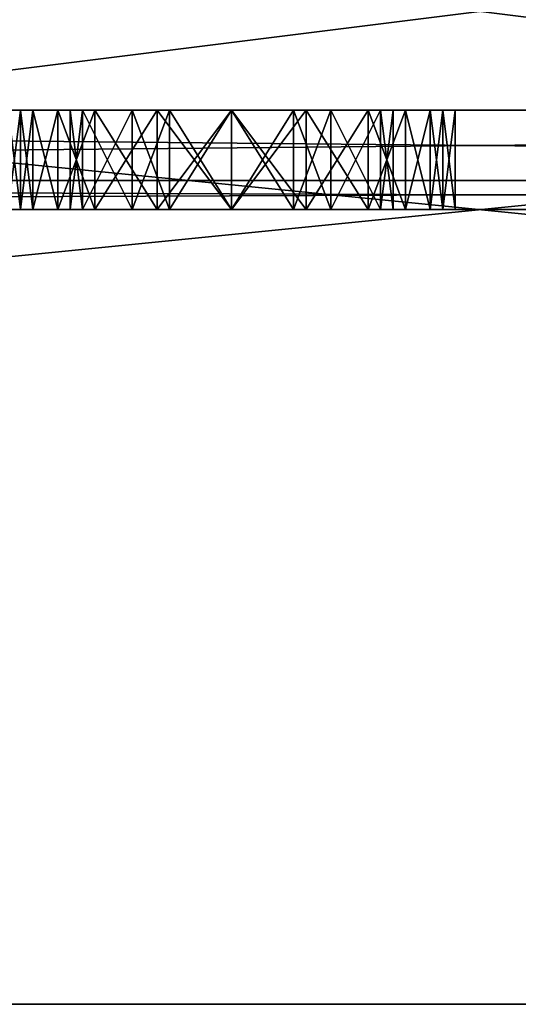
# Model space of a CAD drawing. Header units: millimetres. Extents: x -50 to 50, y -22 to 96.
# Tile 34 of 256: x -2.32 to 0.19, y -22 to -17.04. Entities that reach past the tile are written whole.
import ezdxf

# ---------------------------------------------------------------- set-up
doc = ezdxf.new("R2010")
doc.units = ezdxf.units.MM
doc.header["$LTSCALE"] = 65.185185
for name, color, linetype in [('1229', 7, 'CONTINUOUS'), ('1231', 7, 'CONTINUOUS'), ('1233', 7, 'CONTINUOUS'), ('1239', 7, 'CONTINUOUS'), ('1240', 7, 'CONTINUOUS'), ('1242', 7, 'CONTINUOUS'), ('1345', 7, 'CONTINUOUS'), ('1347', 7, 'CONTINUOUS'), ('1382', 7, 'CONTINUOUS'), ('1383', 7, 'CONTINUOUS'), ('1384', 7, 'CONTINUOUS'), ('1385', 7, 'CONTINUOUS'), ('1386', 7, 'CONTINUOUS'), ('1387', 7, 'CONTINUOUS'), ('1388', 7, 'CONTINUOUS'), ('1389', 7, 'CONTINUOUS'), ('1390', 7, 'CONTINUOUS'), ('1391', 7, 'CONTINUOUS'), ('1392', 7, 'CONTINUOUS'), ('1393', 7, 'CONTINUOUS'), ('1394', 7, 'CONTINUOUS'), ('1395', 7, 'CONTINUOUS'), ('1396', 7, 'CONTINUOUS'), ('1397', 7, 'CONTINUOUS'), ('1398', 7, 'CONTINUOUS'), ('1399', 7, 'CONTINUOUS'), ('1400', 7, 'CONTINUOUS'), ('1401', 7, 'CONTINUOUS'), ('1402', 7, 'CONTINUOUS'), ('1403', 7, 'CONTINUOUS'), ('1404', 7, 'CONTINUOUS'), ('1405', 7, 'CONTINUOUS'), ('1406', 7, 'CONTINUOUS'), ('1407', 7, 'CONTINUOUS'), ('1408', 7, 'CONTINUOUS'), ('1409', 7, 'CONTINUOUS'), ('1410', 7, 'CONTINUOUS'), ('1411', 7, 'CONTINUOUS'), ('1412', 7, 'CONTINUOUS'), ('1413', 7, 'CONTINUOUS'), ('1414', 7, 'CONTINUOUS'), ('1415', 7, 'CONTINUOUS'), ('1416', 7, 'CONTINUOUS'), ('1417', 7, 'CONTINUOUS'), ('1418', 7, 'CONTINUOUS'), ('1419', 7, 'CONTINUOUS'), ('1420', 7, 'CONTINUOUS'), ('1421', 7, 'CONTINUOUS'), ('1422', 7, 'CONTINUOUS'), ('1423', 7, 'CONTINUOUS'), ('1424', 7, 'CONTINUOUS'), ('3389', 7, 'CONTINUOUS'), ('3399', 7, 'CONTINUOUS')]:
    doc.layers.add(name, color=color, linetype=linetype)

msp = doc.modelspace()

# ---------------------------------------------------------------- linework, layer by layer
at = {"layer": '1229', "color": 7, "linetype": 'CONTINUOUS', "true_color": 0xe0f2ff}
for points in [[(-39.9586, -22, -50), (39.9586, -22, -50), (-38.6355, -22, -47.3011), (-39.9586, -22, -50)], [(39.9586, -22, 50), (-39.9586, -22, 50), (38.6355, -22, 47.3011), (39.9586, -22, 50)], [(38.6355, -22, 47.3011), (-39.9586, -22, 50), (35.5722, -22, 44.0046), (38.6355, -22, 47.3011)], [(35.5722, -22, 44.0046), (-39.9586, -22, 50), (22, -22, 45), (35.5722, -22, 44.0046)], [(22, -22, 45), (-39.9586, -22, 50), (19.4019, -22, 43.5), (22, -22, 45)], [(19.4019, -22, 43.5), (-39.9586, -22, 50), (19.4019, -22, 40.5), (19.4019, -22, 43.5)], [(19.4019, -22, 40.5), (-39.9586, -22, 50), (-22, -22, 45), (19.4019, -22, 40.5)], [(-38.6355, -22, -47.3011), (39.9586, -22, -50), (-35.5722, -22, -44.0046), (-38.6355, -22, -47.3011)], [(-35.5722, -22, -44.0046), (39.9586, -22, -50), (-22, -22, -45), (-35.5722, -22, -44.0046)], [(-22, -22, -45), (39.9586, -22, -50), (-19.4019, -22, -43.5), (-22, -22, -45)], [(19.4019, -22, 40.5), (-22, -22, 45), (-19.4019, -22, 43.5), (19.4019, -22, 40.5)], [(39.9586, -22, -50), (22, -22, -45), (-19.4019, -22, -40.5), (39.9586, -22, -50)], [(-19.4019, -22, -43.5), (39.9586, -22, -50), (-19.4019, -22, -40.5), (-19.4019, -22, -43.5)], [(22, -22, -45), (19.4019, -22, -43.5), (-19.4019, -22, -40.5), (22, -22, -45)], [(19.4019, -22, -43.5), (19.4019, -22, -40.5), (-19.4019, -22, 43.5), (19.4019, -22, -43.5)], [(19.4019, -22, -40.5), (19.4019, -22, 40.5), (-19.4019, -22, 43.5), (19.4019, -22, -40.5)], [(-19.4019, -22, -40.5), (19.4019, -22, -43.5), (-19.4019, -22, 40.5), (-19.4019, -22, -40.5)], [(-19.4019, -22, 40.5), (19.4019, -22, -43.5), (-19.4019, -22, 43.5), (-19.4019, -22, 40.5)]]:
    msp.add_3dface(points, dxfattribs=at)
at = {"layer": '1231', "color": 7, "linetype": 'CONTINUOUS', "true_color": 0xe0f2ff}
for points in [[(0, -15.5, -50), (-39.9586, -22, -50), (-10.6231, -11.2872, -50), (0, -15.5, -50)], [(39.9586, -22, -50), (-39.9586, -22, -50), (39.9586, -14, -50), (39.9586, -22, -50)], [(39.9586, -14, -50), (-39.9586, -22, -50), (24, -14, -50), (39.9586, -14, -50)], [(24, -14, -50), (-39.9586, -22, -50), (0, -15.5, -50), (24, -14, -50)]]:
    msp.add_3dface(points, dxfattribs=at)
at = {"layer": '1233', "color": 7, "linetype": 'CONTINUOUS', "true_color": 0xe0f2ff}
for points in [[(0, -15.5, 50), (39.9586, -22, 50), (10.6231, -11.2872, 50), (0, -15.5, 50)], [(-39.9586, -22, 50), (39.9586, -22, 50), (-39.9586, -14, 50), (-39.9586, -22, 50)], [(39.9586, -22, 50), (-24, -14, 50), (-39.9586, -14, 50), (39.9586, -22, 50)], [(-24, -14, 50), (39.9586, -22, 50), (0, -15.5, 50), (-24, -14, 50)]]:
    msp.add_3dface(points, dxfattribs=at)
at = {"layer": '1239', "color": 7, "linetype": 'CONTINUOUS', "true_color": 0xe0f2ff}
for points in [[(-22, -18, 38.5), (24.5, -18, -38.5), (-24.5, -18, 38.5), (-22, -18, 38.5)], [(-24.5, -18, 38.5), (24.5, -18, -38.5), (5.375, -18, -32), (-24.5, -18, 38.5)], [(-3.5, -18, -32), (-24.5, -18, 38.5), (-1.25, -18, -32), (-3.5, -18, -32)], [(-1.25, -18, -32), (-24.5, -18, 38.5), (1.3125, -18, -32), (-1.25, -18, -32)], [(1.3125, -18, -32), (-24.5, -18, 38.5), (1.6875, -18, -32), (1.3125, -18, -32)], [(1.6875, -18, -32), (-24.5, -18, 38.5), (3.125, -18, -32), (1.6875, -18, -32)], [(3.125, -18, -32), (-24.5, -18, 38.5), (5.375, -18, -32), (3.125, -18, -32)], [(22, -18, 38.5), (24.5, -18, -38.5), (-22, -18, 38.5), (22, -18, 38.5)], [(-19.5251, -18, 39.5251), (22, -18, 38.5), (-22, -18, 38.5), (-19.5251, -18, 39.5251)], [(-19.5251, -18, -39.5251), (-22, -18, -38.5), (19.5251, -18, -39.5251), (-19.5251, -18, -39.5251)], [(19.5251, -18, -39.5251), (-22, -18, -38.5), (22, -18, -38.5), (19.5251, -18, -39.5251)], [(22, -18, -38.5), (-22, -18, -38.5), (-3.875, -18, -35), (22, -18, -38.5)], [(19.5251, -18, 39.5251), (22, -18, 38.5), (-19.5251, -18, 39.5251), (19.5251, -18, 39.5251)], [(-18.5, -18, 42), (19.5251, -18, 39.5251), (-19.5251, -18, 39.5251), (-18.5, -18, 42)], [(-18.5, -18, -42), (-19.5251, -18, -39.5251), (18.5, -18, -42), (-18.5, -18, -42)], [(18.5, -18, -42), (-19.5251, -18, -39.5251), (19.5251, -18, -39.5251), (18.5, -18, -42)], [(18.5, -18, 42), (19.5251, -18, 39.5251), (-18.5, -18, 42), (18.5, -18, 42)], [(18.5, -18, 44.5), (18.5, -18, 42), (-18.5, -18, 44.5), (18.5, -18, 44.5)], [(-18.5, -18, 44.5), (18.5, -18, 42), (-18.5, -18, 42), (-18.5, -18, 44.5)], [(-18.5, -18, -44.5), (-18.5, -18, -42), (18.5, -18, -44.5), (-18.5, -18, -44.5)], [(18.5, -18, -44.5), (-18.5, -18, -42), (18.5, -18, -42), (18.5, -18, -44.5)], [(24.5, -18, -38.5), (22, -18, -38.5), (-3.875, -18, -35), (24.5, -18, -38.5)], [(-3.5, -18, -35), (24.5, -18, -38.5), (-3.875, -18, -35), (-3.5, -18, -35)], [(24.5, -18, -38.5), (-3.5, -18, -35), (-1.25, -18, -35), (24.5, -18, -38.5)], [(-2.875, -18, -32.8936), (-3.5, -18, -32), (-2.3125, -18, -32.8936), (-2.875, -18, -32.8936)], [(-2.3125, -18, -32.8936), (-3.5, -18, -32), (-2.25, -18, -32.7021), (-2.3125, -18, -32.8936)], [(-2.25, -18, -32.7021), (-3.5, -18, -32), (-2.125, -18, -32.4468), (-2.25, -18, -32.7021)], [(-2.125, -18, -32.4468), (-3.5, -18, -32), (-1.9375, -18, -32.2553), (-2.125, -18, -32.4468)], [(-1.9375, -18, -32.2553), (-3.5, -18, -32), (-1.625, -18, -32.0638), (-1.9375, -18, -32.2553)], [(-1.625, -18, -32.0638), (-3.5, -18, -32), (-1.25, -18, -32), (-1.625, -18, -32.0638)], [(-3.5, -18, -35), (-3.5, -18, -33.2766), (-1.9375, -18, -34.7447), (-3.5, -18, -35)], [(-3.5, -18, -33.2766), (-2.375, -18, -33.7872), (-2.3125, -18, -34.1064), (-3.5, -18, -33.2766)], [(-1.9375, -18, -34.7447), (-3.5, -18, -33.2766), (-2.125, -18, -34.5532), (-1.9375, -18, -34.7447)], [(-2.125, -18, -34.5532), (-3.5, -18, -33.2766), (-2.25, -18, -34.2979), (-2.125, -18, -34.5532)], [(-2.25, -18, -34.2979), (-3.5, -18, -33.2766), (-2.3125, -18, -34.1064), (-2.25, -18, -34.2979)], [(-1.25, -18, -35), (-3.5, -18, -35), (-1.625, -18, -34.9362), (-1.25, -18, -35)], [(-1.625, -18, -34.9362), (-3.5, -18, -35), (-1.9375, -18, -34.7447), (-1.625, -18, -34.9362)], [(-2.375, -18, -33.2128), (-2.875, -18, -32.8936), (-2.3125, -18, -32.8936), (-2.375, -18, -33.2128)], [(24.5, -18, -38.5), (-1.25, -18, -35), (1.375, -18, -35), (24.5, -18, -38.5)], [(-0.875, -18, -32.0638), (-1.25, -18, -32), (1, -18, -32.0638), (-0.875, -18, -32.0638)], [(1, -18, -32.0638), (-1.25, -18, -32), (1.3125, -18, -32), (1, -18, -32.0638)], [(-1.25, -18, -35), (-0.875, -18, -34.9362), (1.375, -18, -35), (-1.25, -18, -35)], [(-0.5625, -18, -32.2553), (-0.875, -18, -32.0638), (0.6875, -18, -32.2553), (-0.5625, -18, -32.2553)], [(0.6875, -18, -32.2553), (-0.875, -18, -32.0638), (1, -18, -32.0638), (0.6875, -18, -32.2553)], [(-0.875, -18, -34.9362), (-0.5625, -18, -34.7447), (1.0625, -18, -34.9362), (-0.875, -18, -34.9362)], [(1.375, -18, -35), (-0.875, -18, -34.9362), (1.0625, -18, -34.9362), (1.375, -18, -35)], [(-0.375, -18, -32.4468), (-0.5625, -18, -32.2553), (0.5, -18, -32.4468), (-0.375, -18, -32.4468)], [(0.5, -18, -32.4468), (-0.5625, -18, -32.2553), (0.6875, -18, -32.2553), (0.5, -18, -32.4468)], [(-0.5625, -18, -34.7447), (-0.375, -18, -34.5532), (0.75, -18, -34.7447), (-0.5625, -18, -34.7447)], [(1.0625, -18, -34.9362), (-0.5625, -18, -34.7447), (0.75, -18, -34.7447), (1.0625, -18, -34.9362)], [(-0.25, -18, -32.7021), (-0.375, -18, -32.4468), (0.375, -18, -32.766), (-0.25, -18, -32.7021)], [(0.375, -18, -32.766), (-0.375, -18, -32.4468), (0.5, -18, -32.4468), (0.375, -18, -32.766)], [(-0.375, -18, -34.5532), (-0.25, -18, -34.2979), (0.5625, -18, -34.5532), (-0.375, -18, -34.5532)], [(0.75, -18, -34.7447), (-0.375, -18, -34.5532), (0.5625, -18, -34.5532), (0.75, -18, -34.7447)], [(-0.1875, -18, -32.8936), (-0.25, -18, -32.7021), (0.375, -18, -32.766), (-0.1875, -18, -32.8936)], [(-0.25, -18, -34.2979), (-0.1875, -18, -34.1064), (0.4375, -18, -34.234), (-0.25, -18, -34.2979)], [(0.5625, -18, -34.5532), (-0.25, -18, -34.2979), (0.4375, -18, -34.234), (0.5625, -18, -34.5532)], [(-0.125, -18, -33.2128), (-0.1875, -18, -32.8936), (0.375, -18, -32.9574), (-0.125, -18, -33.2128)], [(0.375, -18, -32.9574), (-0.1875, -18, -32.8936), (0.375, -18, -32.766), (0.375, -18, -32.9574)], [(-0.1875, -18, -34.1064), (-0.125, -18, -33.7872), (0.4375, -18, -34.0426), (-0.1875, -18, -34.1064)], [(0.4375, -18, -34.234), (-0.1875, -18, -34.1064), (0.4375, -18, -34.0426), (0.4375, -18, -34.234)], [(-0.125, -18, -33.7872), (-0.125, -18, -33.2128), (0.5625, -18, -33.7872), (-0.125, -18, -33.7872)], [(0.875, -18, -33.5319), (-0.125, -18, -33.2128), (0.75, -18, -33.4681), (0.875, -18, -33.5319)], [(-0.125, -18, -33.2128), (0.875, -18, -33.5319), (0.75, -18, -33.5957), (-0.125, -18, -33.2128)], [(0.75, -18, -33.4681), (-0.125, -18, -33.2128), (0.5, -18, -33.2766), (0.75, -18, -33.4681)], [(0.5, -18, -33.2766), (-0.125, -18, -33.2128), (0.375, -18, -32.9574), (0.5, -18, -33.2766)], [(0.5625, -18, -33.7872), (-0.125, -18, -33.2128), (0.75, -18, -33.5957), (0.5625, -18, -33.7872)], [(0.4375, -18, -34.0426), (-0.125, -18, -33.7872), (0.5625, -18, -33.7872), (0.4375, -18, -34.0426)]]:
    msp.add_3dface(points, dxfattribs=at)
at = {"layer": '1240', "color": 7, "linetype": 'CONTINUOUS', "true_color": 0xe0f2ff}
for points in [[(-10.6231, -11.2872, -45), (-18.5, -17.5, -45), (0, -15.5, -45), (-10.6231, -11.2872, -45)], [(0, -15.5, -45), (18.5, -17.5, -45), (10.6231, -11.2872, -45), (0, -15.5, -45)], [(-18.5, -17.5, -45), (18.5, -17.5, -45), (0, -15.5, -45), (-18.5, -17.5, -45)]]:
    msp.add_3dface(points, dxfattribs=at)
at = {"layer": '1242', "color": 7, "linetype": 'CONTINUOUS', "true_color": 0xe0f2ff}
for points in [[(0, -15.5, 45), (-18.5, -17.5, 45), (-10.6231, -11.2872, 45), (0, -15.5, 45)], [(10.6231, -11.2872, 45), (18.5, -17.5, 45), (0, -15.5, 45), (10.6231, -11.2872, 45)], [(18.5, -17.5, 45), (-18.5, -17.5, 45), (0, -15.5, 45), (18.5, -17.5, 45)]]:
    msp.add_3dface(points, dxfattribs=at)
at = {"layer": '1345', "color": 7, "linetype": 'CONTINUOUS', "true_color": 0xe0f2ff}
for points in [[(18.5, -17.5, -45), (-18.5, -17.5, -45), (-18.5, -17.8549, -44.8522), (18.5, -17.5, -45)], [(18.5, -17.5, -45), (-18.5, -17.8549, -44.8522), (18.5, -17.8522, -44.8549), (18.5, -17.5, -45)], [(-18.5, -18, -44.5), (18.5, -18, -44.5), (18.5, -17.8522, -44.8549), (-18.5, -18, -44.5)], [(-18.5, -17.8549, -44.8522), (-18.5, -18, -44.5), (18.5, -17.8522, -44.8549), (-18.5, -17.8549, -44.8522)]]:
    msp.add_3dface(points, dxfattribs=at)
at = {"layer": '1347', "color": 7, "linetype": 'CONTINUOUS', "true_color": 0xe0f2ff}
for points in [[(-18.5, -17.5, 45), (18.5, -17.5, 45), (18.5, -17.8549, 44.8522), (-18.5, -17.5, 45)], [(-18.5, -17.8522, 44.8549), (-18.5, -17.5, 45), (18.5, -17.8549, 44.8522), (-18.5, -17.8522, 44.8549)], [(18.5, -18, 44.5), (-18.5, -18, 44.5), (-18.5, -17.8522, 44.8549), (18.5, -18, 44.5)], [(18.5, -18, 44.5), (-18.5, -17.8522, 44.8549), (18.5, -17.8549, 44.8522), (18.5, -18, 44.5)]]:
    msp.add_3dface(points, dxfattribs=at)
at = {"layer": '1382', "color": 7, "linetype": 'CONTINUOUS', "true_color": 0xe0f2ff}
for points in [[(-2.375, -18, -33.2128), (-2.3125, -18, -32.8936), (-2.3125, -17.5, -32.8936), (-2.375, -18, -33.2128)], [(-2.375, -17.5, -33.2128), (-2.375, -18, -33.2128), (-2.3125, -17.5, -32.8936), (-2.375, -17.5, -33.2128)]]:
    msp.add_3dface(points, dxfattribs=at)
at = {"layer": '1383', "color": 7, "linetype": 'CONTINUOUS', "true_color": 0xe0f2ff}
for points in [[(-2.3125, -18, -32.8936), (-2.25, -18, -32.7021), (-2.25, -17.5, -32.7021), (-2.3125, -18, -32.8936)], [(-2.3125, -17.5, -32.8936), (-2.3125, -18, -32.8936), (-2.25, -17.5, -32.7021), (-2.3125, -17.5, -32.8936)]]:
    msp.add_3dface(points, dxfattribs=at)
at = {"layer": '1384', "color": 7, "linetype": 'CONTINUOUS', "true_color": 0xe0f2ff}
for points in [[(-2.25, -18, -32.7021), (-2.125, -18, -32.4468), (-2.125, -17.5, -32.4468), (-2.25, -18, -32.7021)], [(-2.25, -17.5, -32.7021), (-2.25, -18, -32.7021), (-2.125, -17.5, -32.4468), (-2.25, -17.5, -32.7021)]]:
    msp.add_3dface(points, dxfattribs=at)
at = {"layer": '1385', "color": 7, "linetype": 'CONTINUOUS', "true_color": 0xe0f2ff}
for points in [[(-2.125, -18, -32.4468), (-1.9375, -18, -32.2553), (-1.9375, -17.5, -32.2553), (-2.125, -18, -32.4468)], [(-2.125, -17.5, -32.4468), (-2.125, -18, -32.4468), (-1.9375, -17.5, -32.2553), (-2.125, -17.5, -32.4468)]]:
    msp.add_3dface(points, dxfattribs=at)
at = {"layer": '1386', "color": 7, "linetype": 'CONTINUOUS', "true_color": 0xe0f2ff}
for points in [[(-1.9375, -18, -32.2553), (-1.625, -18, -32.0638), (-1.625, -17.5, -32.0638), (-1.9375, -18, -32.2553)], [(-1.9375, -17.5, -32.2553), (-1.9375, -18, -32.2553), (-1.625, -17.5, -32.0638), (-1.9375, -17.5, -32.2553)]]:
    msp.add_3dface(points, dxfattribs=at)
at = {"layer": '1387', "color": 7, "linetype": 'CONTINUOUS', "true_color": 0xe0f2ff}
for points in [[(-1.625, -18, -32.0638), (-1.25, -18, -32), (-1.25, -17.5, -32), (-1.625, -18, -32.0638)], [(-1.625, -17.5, -32.0638), (-1.625, -18, -32.0638), (-1.25, -17.5, -32), (-1.625, -17.5, -32.0638)]]:
    msp.add_3dface(points, dxfattribs=at)
at = {"layer": '1388', "color": 7, "linetype": 'CONTINUOUS', "true_color": 0xe0f2ff}
for points in [[(-1.25, -18, -32), (-0.875, -18, -32.0638), (-0.875, -17.5, -32.0638), (-1.25, -18, -32)], [(-1.25, -17.5, -32), (-1.25, -18, -32), (-0.875, -17.5, -32.0638), (-1.25, -17.5, -32)]]:
    msp.add_3dface(points, dxfattribs=at)
at = {"layer": '1389', "color": 7, "linetype": 'CONTINUOUS', "true_color": 0xe0f2ff}
for points in [[(-0.875, -18, -32.0638), (-0.5625, -18, -32.2553), (-0.5625, -17.5, -32.2553), (-0.875, -18, -32.0638)], [(-0.875, -17.5, -32.0638), (-0.875, -18, -32.0638), (-0.5625, -17.5, -32.2553), (-0.875, -17.5, -32.0638)]]:
    msp.add_3dface(points, dxfattribs=at)
at = {"layer": '1390', "color": 7, "linetype": 'CONTINUOUS', "true_color": 0xe0f2ff}
for points in [[(-0.5625, -18, -32.2553), (-0.375, -18, -32.4468), (-0.375, -17.5, -32.4468), (-0.5625, -18, -32.2553)], [(-0.5625, -17.5, -32.2553), (-0.5625, -18, -32.2553), (-0.375, -17.5, -32.4468), (-0.5625, -17.5, -32.2553)]]:
    msp.add_3dface(points, dxfattribs=at)
at = {"layer": '1391', "color": 7, "linetype": 'CONTINUOUS', "true_color": 0xe0f2ff}
for points in [[(-0.375, -18, -32.4468), (-0.25, -18, -32.7021), (-0.25, -17.5, -32.7021), (-0.375, -18, -32.4468)], [(-0.375, -17.5, -32.4468), (-0.375, -18, -32.4468), (-0.25, -17.5, -32.7021), (-0.375, -17.5, -32.4468)]]:
    msp.add_3dface(points, dxfattribs=at)
at = {"layer": '1392', "color": 7, "linetype": 'CONTINUOUS', "true_color": 0xe0f2ff}
for points in [[(-0.25, -18, -32.7021), (-0.1875, -18, -32.8936), (-0.1875, -17.5, -32.8936), (-0.25, -18, -32.7021)], [(-0.25, -17.5, -32.7021), (-0.25, -18, -32.7021), (-0.1875, -17.5, -32.8936), (-0.25, -17.5, -32.7021)]]:
    msp.add_3dface(points, dxfattribs=at)
at = {"layer": '1393', "color": 7, "linetype": 'CONTINUOUS', "true_color": 0xe0f2ff}
for points in [[(-0.1875, -18, -32.8936), (-0.125, -18, -33.2128), (-0.125, -17.5, -33.2128), (-0.1875, -18, -32.8936)], [(-0.1875, -17.5, -32.8936), (-0.1875, -18, -32.8936), (-0.125, -17.5, -33.2128), (-0.1875, -17.5, -32.8936)]]:
    msp.add_3dface(points, dxfattribs=at)
at = {"layer": '1394', "color": 7, "linetype": 'CONTINUOUS', "true_color": 0xe0f2ff}
for points in [[(-0.125, -18, -33.2128), (-0.125, -18, -33.7872), (-0.125, -17.5, -33.2128), (-0.125, -18, -33.2128)], [(-0.125, -17.5, -33.2128), (-0.125, -18, -33.7872), (-0.125, -17.5, -33.7872), (-0.125, -17.5, -33.2128)]]:
    msp.add_3dface(points, dxfattribs=at)
at = {"layer": '1395', "color": 7, "linetype": 'CONTINUOUS', "true_color": 0xe0f2ff}
for points in [[(-0.125, -18, -33.7872), (-0.1875, -18, -34.1064), (-0.1875, -17.5, -34.1064), (-0.125, -18, -33.7872)], [(-0.125, -17.5, -33.7872), (-0.125, -18, -33.7872), (-0.1875, -17.5, -34.1064), (-0.125, -17.5, -33.7872)]]:
    msp.add_3dface(points, dxfattribs=at)
at = {"layer": '1396', "color": 7, "linetype": 'CONTINUOUS', "true_color": 0xe0f2ff}
for points in [[(-0.1875, -18, -34.1064), (-0.25, -18, -34.2979), (-0.25, -17.5, -34.2979), (-0.1875, -18, -34.1064)], [(-0.1875, -17.5, -34.1064), (-0.1875, -18, -34.1064), (-0.25, -17.5, -34.2979), (-0.1875, -17.5, -34.1064)]]:
    msp.add_3dface(points, dxfattribs=at)
at = {"layer": '1397', "color": 7, "linetype": 'CONTINUOUS', "true_color": 0xe0f2ff}
for points in [[(-0.25, -18, -34.2979), (-0.375, -18, -34.5532), (-0.375, -17.5, -34.5532), (-0.25, -18, -34.2979)], [(-0.25, -17.5, -34.2979), (-0.25, -18, -34.2979), (-0.375, -17.5, -34.5532), (-0.25, -17.5, -34.2979)]]:
    msp.add_3dface(points, dxfattribs=at)
at = {"layer": '1398', "color": 7, "linetype": 'CONTINUOUS', "true_color": 0xe0f2ff}
for points in [[(-0.375, -18, -34.5532), (-0.5625, -18, -34.7447), (-0.5625, -17.5, -34.7447), (-0.375, -18, -34.5532)], [(-0.375, -17.5, -34.5532), (-0.375, -18, -34.5532), (-0.5625, -17.5, -34.7447), (-0.375, -17.5, -34.5532)]]:
    msp.add_3dface(points, dxfattribs=at)
at = {"layer": '1399', "color": 7, "linetype": 'CONTINUOUS', "true_color": 0xe0f2ff}
for points in [[(-0.5625, -18, -34.7447), (-0.875, -18, -34.9362), (-0.875, -17.5, -34.9362), (-0.5625, -18, -34.7447)], [(-0.5625, -17.5, -34.7447), (-0.5625, -18, -34.7447), (-0.875, -17.5, -34.9362), (-0.5625, -17.5, -34.7447)]]:
    msp.add_3dface(points, dxfattribs=at)
at = {"layer": '1400', "color": 7, "linetype": 'CONTINUOUS', "true_color": 0xe0f2ff}
for points in [[(-0.875, -18, -34.9362), (-1.25, -18, -35), (-1.25, -17.5, -35), (-0.875, -18, -34.9362)], [(-0.875, -17.5, -34.9362), (-0.875, -18, -34.9362), (-1.25, -17.5, -35), (-0.875, -17.5, -34.9362)]]:
    msp.add_3dface(points, dxfattribs=at)
at = {"layer": '1401', "color": 7, "linetype": 'CONTINUOUS', "true_color": 0xe0f2ff}
for points in [[(-1.25, -18, -35), (-1.625, -18, -34.9362), (-1.625, -17.5, -34.9362), (-1.25, -18, -35)], [(-1.25, -17.5, -35), (-1.25, -18, -35), (-1.625, -17.5, -34.9362), (-1.25, -17.5, -35)]]:
    msp.add_3dface(points, dxfattribs=at)
at = {"layer": '1402', "color": 7, "linetype": 'CONTINUOUS', "true_color": 0xe0f2ff}
for points in [[(-1.625, -18, -34.9362), (-1.9375, -18, -34.7447), (-1.9375, -17.5, -34.7447), (-1.625, -18, -34.9362)], [(-1.625, -17.5, -34.9362), (-1.625, -18, -34.9362), (-1.9375, -17.5, -34.7447), (-1.625, -17.5, -34.9362)]]:
    msp.add_3dface(points, dxfattribs=at)
at = {"layer": '1403', "color": 7, "linetype": 'CONTINUOUS', "true_color": 0xe0f2ff}
for points in [[(-1.9375, -18, -34.7447), (-2.125, -18, -34.5532), (-2.125, -17.5, -34.5532), (-1.9375, -18, -34.7447)], [(-1.9375, -17.5, -34.7447), (-1.9375, -18, -34.7447), (-2.125, -17.5, -34.5532), (-1.9375, -17.5, -34.7447)]]:
    msp.add_3dface(points, dxfattribs=at)
at = {"layer": '1404', "color": 7, "linetype": 'CONTINUOUS', "true_color": 0xe0f2ff}
for points in [[(-2.125, -18, -34.5532), (-2.25, -18, -34.2979), (-2.25, -17.5, -34.2979), (-2.125, -18, -34.5532)], [(-2.125, -17.5, -34.5532), (-2.125, -18, -34.5532), (-2.25, -17.5, -34.2979), (-2.125, -17.5, -34.5532)]]:
    msp.add_3dface(points, dxfattribs=at)
at = {"layer": '1405', "color": 7, "linetype": 'CONTINUOUS', "true_color": 0xe0f2ff}
for points in [[(-2.25, -18, -34.2979), (-2.3125, -18, -34.1064), (-2.3125, -17.5, -34.1064), (-2.25, -18, -34.2979)], [(-2.25, -17.5, -34.2979), (-2.25, -18, -34.2979), (-2.3125, -17.5, -34.1064), (-2.25, -17.5, -34.2979)]]:
    msp.add_3dface(points, dxfattribs=at)
at = {"layer": '1406', "color": 7, "linetype": 'CONTINUOUS', "true_color": 0xe0f2ff}
for points in [[(-2.3125, -18, -34.1064), (-2.375, -18, -33.7872), (-2.375, -17.5, -33.7872), (-2.3125, -18, -34.1064)], [(-2.3125, -18, -34.1064), (-2.375, -17.5, -33.7872), (-2.3125, -17.5, -34.1064), (-2.3125, -18, -34.1064)]]:
    msp.add_3dface(points, dxfattribs=at)
at = {"layer": '1407', "color": 7, "linetype": 'CONTINUOUS', "true_color": 0xe0f2ff}
for points in [[(-2.0625, -17.5, -33.7234), (-2.0625, -18, -33.7234), (-2, -17.5, -34.1064), (-2.0625, -17.5, -33.7234)], [(-2, -17.5, -34.1064), (-2.0625, -18, -33.7234), (-2, -18, -34.1064), (-2, -17.5, -34.1064)]]:
    msp.add_3dface(points, dxfattribs=at)
at = {"layer": '1408', "color": 7, "linetype": 'CONTINUOUS', "true_color": 0xe0f2ff}
for points in [[(-2, -17.5, -34.1064), (-2, -18, -34.1064), (-1.75, -17.5, -34.4894), (-2, -17.5, -34.1064)], [(-1.75, -17.5, -34.4894), (-2, -18, -34.1064), (-1.75, -18, -34.4894), (-1.75, -17.5, -34.4894)]]:
    msp.add_3dface(points, dxfattribs=at)
at = {"layer": '1409', "color": 7, "linetype": 'CONTINUOUS', "true_color": 0xe0f2ff}
for points in [[(-1.75, -17.5, -34.4894), (-1.75, -18, -34.4894), (-1.5625, -17.5, -34.617), (-1.75, -17.5, -34.4894)], [(-1.5625, -17.5, -34.617), (-1.75, -18, -34.4894), (-1.5625, -18, -34.617), (-1.5625, -17.5, -34.617)]]:
    msp.add_3dface(points, dxfattribs=at)
at = {"layer": '1410', "color": 7, "linetype": 'CONTINUOUS', "true_color": 0xe0f2ff}
for points in [[(-1.5625, -17.5, -34.617), (-1.5625, -18, -34.617), (-1.25, -17.5, -34.6809), (-1.5625, -17.5, -34.617)], [(-1.25, -17.5, -34.6809), (-1.5625, -18, -34.617), (-1.25, -18, -34.6809), (-1.25, -17.5, -34.6809)]]:
    msp.add_3dface(points, dxfattribs=at)
at = {"layer": '1411', "color": 7, "linetype": 'CONTINUOUS', "true_color": 0xe0f2ff}
for points in [[(-1.25, -17.5, -34.6809), (-1.25, -18, -34.6809), (-0.9375, -17.5, -34.617), (-1.25, -17.5, -34.6809)], [(-0.9375, -17.5, -34.617), (-1.25, -18, -34.6809), (-0.9375, -18, -34.617), (-0.9375, -17.5, -34.617)]]:
    msp.add_3dface(points, dxfattribs=at)
at = {"layer": '1412', "color": 7, "linetype": 'CONTINUOUS', "true_color": 0xe0f2ff}
for points in [[(-0.9375, -17.5, -34.617), (-0.9375, -18, -34.617), (-0.75, -17.5, -34.4894), (-0.9375, -17.5, -34.617)], [(-0.75, -17.5, -34.4894), (-0.9375, -18, -34.617), (-0.75, -18, -34.4894), (-0.75, -17.5, -34.4894)]]:
    msp.add_3dface(points, dxfattribs=at)
at = {"layer": '1413', "color": 7, "linetype": 'CONTINUOUS', "true_color": 0xe0f2ff}
for points in [[(-0.75, -17.5, -34.4894), (-0.75, -18, -34.4894), (-0.5, -17.5, -34.1064), (-0.75, -17.5, -34.4894)], [(-0.5, -17.5, -34.1064), (-0.75, -18, -34.4894), (-0.5, -18, -34.1064), (-0.5, -17.5, -34.1064)]]:
    msp.add_3dface(points, dxfattribs=at)
at = {"layer": '1414', "color": 7, "linetype": 'CONTINUOUS', "true_color": 0xe0f2ff}
for points in [[(-0.5, -17.5, -34.1064), (-0.5, -18, -34.1064), (-0.4375, -17.5, -33.7234), (-0.5, -17.5, -34.1064)], [(-0.4375, -17.5, -33.7234), (-0.5, -18, -34.1064), (-0.4375, -18, -33.7234), (-0.4375, -17.5, -33.7234)]]:
    msp.add_3dface(points, dxfattribs=at)
at = {"layer": '1415', "color": 7, "linetype": 'CONTINUOUS', "true_color": 0xe0f2ff}
for points in [[(-0.4375, -17.5, -33.7234), (-0.4375, -18, -33.7234), (-0.4375, -17.5, -33.2766), (-0.4375, -17.5, -33.7234)], [(-0.4375, -17.5, -33.2766), (-0.4375, -18, -33.7234), (-0.4375, -18, -33.2766), (-0.4375, -17.5, -33.2766)]]:
    msp.add_3dface(points, dxfattribs=at)
at = {"layer": '1416', "color": 7, "linetype": 'CONTINUOUS', "true_color": 0xe0f2ff}
for points in [[(-0.4375, -17.5, -33.2766), (-0.4375, -18, -33.2766), (-0.5, -17.5, -32.8936), (-0.4375, -17.5, -33.2766)], [(-0.5, -17.5, -32.8936), (-0.4375, -18, -33.2766), (-0.5, -18, -32.8936), (-0.5, -17.5, -32.8936)]]:
    msp.add_3dface(points, dxfattribs=at)
at = {"layer": '1417', "color": 7, "linetype": 'CONTINUOUS', "true_color": 0xe0f2ff}
for points in [[(-0.5, -17.5, -32.8936), (-0.5, -18, -32.8936), (-0.75, -17.5, -32.5106), (-0.5, -17.5, -32.8936)], [(-0.75, -17.5, -32.5106), (-0.5, -18, -32.8936), (-0.75, -18, -32.5106), (-0.75, -17.5, -32.5106)]]:
    msp.add_3dface(points, dxfattribs=at)
at = {"layer": '1418', "color": 7, "linetype": 'CONTINUOUS', "true_color": 0xe0f2ff}
for points in [[(-0.75, -17.5, -32.5106), (-0.75, -18, -32.5106), (-0.9375, -17.5, -32.383), (-0.75, -17.5, -32.5106)], [(-0.9375, -17.5, -32.383), (-0.75, -18, -32.5106), (-0.9375, -18, -32.383), (-0.9375, -17.5, -32.383)]]:
    msp.add_3dface(points, dxfattribs=at)
at = {"layer": '1419', "color": 7, "linetype": 'CONTINUOUS', "true_color": 0xe0f2ff}
for points in [[(-0.9375, -17.5, -32.383), (-0.9375, -18, -32.383), (-1.25, -17.5, -32.3191), (-0.9375, -17.5, -32.383)], [(-1.25, -17.5, -32.3191), (-0.9375, -18, -32.383), (-1.25, -18, -32.3191), (-1.25, -17.5, -32.3191)]]:
    msp.add_3dface(points, dxfattribs=at)
at = {"layer": '1420', "color": 7, "linetype": 'CONTINUOUS', "true_color": 0xe0f2ff}
for points in [[(-1.25, -17.5, -32.3191), (-1.25, -18, -32.3191), (-1.5625, -17.5, -32.383), (-1.25, -17.5, -32.3191)], [(-1.5625, -17.5, -32.383), (-1.25, -18, -32.3191), (-1.5625, -18, -32.383), (-1.5625, -17.5, -32.383)]]:
    msp.add_3dface(points, dxfattribs=at)
at = {"layer": '1421', "color": 7, "linetype": 'CONTINUOUS', "true_color": 0xe0f2ff}
for points in [[(-1.5625, -17.5, -32.383), (-1.5625, -18, -32.383), (-1.75, -17.5, -32.5106), (-1.5625, -17.5, -32.383)], [(-1.75, -17.5, -32.5106), (-1.5625, -18, -32.383), (-1.75, -18, -32.5106), (-1.75, -17.5, -32.5106)]]:
    msp.add_3dface(points, dxfattribs=at)
at = {"layer": '1422', "color": 7, "linetype": 'CONTINUOUS', "true_color": 0xe0f2ff}
for points in [[(-1.75, -17.5, -32.5106), (-1.75, -18, -32.5106), (-2, -17.5, -32.8936), (-1.75, -17.5, -32.5106)], [(-2, -17.5, -32.8936), (-1.75, -18, -32.5106), (-2, -18, -32.8936), (-2, -17.5, -32.8936)]]:
    msp.add_3dface(points, dxfattribs=at)
at = {"layer": '1423', "color": 7, "linetype": 'CONTINUOUS', "true_color": 0xe0f2ff}
for points in [[(-2, -17.5, -32.8936), (-2, -18, -32.8936), (-2.0625, -17.5, -33.2766), (-2, -17.5, -32.8936)], [(-2.0625, -17.5, -33.2766), (-2, -18, -32.8936), (-2.0625, -18, -33.2766), (-2.0625, -17.5, -33.2766)]]:
    msp.add_3dface(points, dxfattribs=at)
at = {"layer": '1424', "color": 7, "linetype": 'CONTINUOUS', "true_color": 0xe0f2ff}
for points in [[(-2.0625, -18, -33.7234), (-2.0625, -17.5, -33.7234), (-2.0625, -18, -33.2766), (-2.0625, -18, -33.7234)], [(-2.0625, -17.5, -33.7234), (-2.0625, -17.5, -33.2766), (-2.0625, -18, -33.2766), (-2.0625, -17.5, -33.7234)]]:
    msp.add_3dface(points, dxfattribs=at)
at = {"layer": '3389', "color": 7, "linetype": 'CONTINUOUS', "true_color": 0xe0f2ff}
for points in [[(-2, -18, -34.1064), (-2.0625, -18, -33.7234), (-0.5, -18, -34.1064), (-2, -18, -34.1064)], [(-0.5, -18, -34.1064), (-2.0625, -18, -33.7234), (-0.4375, -18, -33.7234), (-0.5, -18, -34.1064)], [(-0.4375, -18, -33.7234), (-2.0625, -18, -33.7234), (-2.0625, -18, -33.2766), (-0.4375, -18, -33.7234)], [(-0.4375, -18, -33.2766), (-0.4375, -18, -33.7234), (-2.0625, -18, -33.2766), (-0.4375, -18, -33.2766)], [(-2, -18, -32.8936), (-0.4375, -18, -33.2766), (-2.0625, -18, -33.2766), (-2, -18, -32.8936)], [(-1.75, -18, -34.4894), (-2, -18, -34.1064), (-0.75, -18, -34.4894), (-1.75, -18, -34.4894)], [(-0.75, -18, -34.4894), (-2, -18, -34.1064), (-0.5, -18, -34.1064), (-0.75, -18, -34.4894)], [(-0.5, -18, -32.8936), (-0.4375, -18, -33.2766), (-2, -18, -32.8936), (-0.5, -18, -32.8936)], [(-1.75, -18, -32.5106), (-0.5, -18, -32.8936), (-2, -18, -32.8936), (-1.75, -18, -32.5106)], [(-1.5625, -18, -34.617), (-1.75, -18, -34.4894), (-0.9375, -18, -34.617), (-1.5625, -18, -34.617)], [(-0.9375, -18, -34.617), (-1.75, -18, -34.4894), (-0.75, -18, -34.4894), (-0.9375, -18, -34.617)], [(-0.75, -18, -32.5106), (-0.5, -18, -32.8936), (-1.75, -18, -32.5106), (-0.75, -18, -32.5106)], [(-1.5625, -18, -32.383), (-0.75, -18, -32.5106), (-1.75, -18, -32.5106), (-1.5625, -18, -32.383)], [(-1.25, -18, -34.6809), (-1.5625, -18, -34.617), (-0.9375, -18, -34.617), (-1.25, -18, -34.6809)], [(-0.9375, -18, -32.383), (-0.75, -18, -32.5106), (-1.5625, -18, -32.383), (-0.9375, -18, -32.383)], [(-1.25, -18, -32.3191), (-0.9375, -18, -32.383), (-1.5625, -18, -32.383), (-1.25, -18, -32.3191)]]:
    msp.add_3dface(points, dxfattribs=at)
at = {"layer": '3399', "color": 7, "linetype": 'CONTINUOUS', "true_color": 0xe0f2ff}
for points in [[(-2.375, -17.5, -33.7872), (-2.375, -17.5, -33.2128), (-2.0625, -17.5, -33.7234), (-2.375, -17.5, -33.7872)], [(-2.3125, -17.5, -34.1064), (-2.375, -17.5, -33.7872), (-2, -17.5, -34.1064), (-2.3125, -17.5, -34.1064)], [(-2.375, -17.5, -33.7872), (-2.0625, -17.5, -33.7234), (-2, -17.5, -34.1064), (-2.375, -17.5, -33.7872)], [(-2.375, -17.5, -33.2128), (-2.3125, -17.5, -32.8936), (-2.0625, -17.5, -33.2766), (-2.375, -17.5, -33.2128)], [(-2.0625, -17.5, -33.7234), (-2.375, -17.5, -33.2128), (-2.0625, -17.5, -33.2766), (-2.0625, -17.5, -33.7234)], [(-2.3125, -17.5, -32.8936), (-2.25, -17.5, -32.7021), (-2, -17.5, -32.8936), (-2.3125, -17.5, -32.8936)], [(-2.3125, -17.5, -32.8936), (-2, -17.5, -32.8936), (-2.0625, -17.5, -33.2766), (-2.3125, -17.5, -32.8936)], [(-2.25, -17.5, -34.2979), (-2.3125, -17.5, -34.1064), (-1.75, -17.5, -34.4894), (-2.25, -17.5, -34.2979)], [(-2.3125, -17.5, -34.1064), (-2, -17.5, -34.1064), (-1.75, -17.5, -34.4894), (-2.3125, -17.5, -34.1064)], [(-2.25, -17.5, -32.7021), (-2.125, -17.5, -32.4468), (-1.75, -17.5, -32.5106), (-2.25, -17.5, -32.7021)], [(-2.25, -17.5, -32.7021), (-1.75, -17.5, -32.5106), (-2, -17.5, -32.8936), (-2.25, -17.5, -32.7021)], [(-2.125, -17.5, -34.5532), (-2.25, -17.5, -34.2979), (-1.75, -17.5, -34.4894), (-2.125, -17.5, -34.5532)], [(-2.125, -17.5, -32.4468), (-1.9375, -17.5, -32.2553), (-1.5625, -17.5, -32.383), (-2.125, -17.5, -32.4468)], [(-2.125, -17.5, -32.4468), (-1.5625, -17.5, -32.383), (-1.75, -17.5, -32.5106), (-2.125, -17.5, -32.4468)], [(-1.9375, -17.5, -34.7447), (-2.125, -17.5, -34.5532), (-1.25, -17.5, -34.6809), (-1.9375, -17.5, -34.7447)], [(-2.125, -17.5, -34.5532), (-1.75, -17.5, -34.4894), (-1.5625, -17.5, -34.617), (-2.125, -17.5, -34.5532)], [(-2.125, -17.5, -34.5532), (-1.5625, -17.5, -34.617), (-1.25, -17.5, -34.6809), (-2.125, -17.5, -34.5532)], [(-1.9375, -17.5, -32.2553), (-1.625, -17.5, -32.0638), (-0.5625, -17.5, -32.2553), (-1.9375, -17.5, -32.2553)], [(-1.9375, -17.5, -32.2553), (-0.5625, -17.5, -32.2553), (-1.25, -17.5, -32.3191), (-1.9375, -17.5, -32.2553)], [(-1.9375, -17.5, -32.2553), (-1.25, -17.5, -32.3191), (-1.5625, -17.5, -32.383), (-1.9375, -17.5, -32.2553)], [(-0.5625, -17.5, -34.7447), (-0.875, -17.5, -34.9362), (-1.9375, -17.5, -34.7447), (-0.5625, -17.5, -34.7447)], [(-0.5625, -17.5, -34.7447), (-1.9375, -17.5, -34.7447), (-1.25, -17.5, -34.6809), (-0.5625, -17.5, -34.7447)], [(-0.875, -17.5, -34.9362), (-1.625, -17.5, -34.9362), (-1.9375, -17.5, -34.7447), (-0.875, -17.5, -34.9362)], [(-1.625, -17.5, -32.0638), (-1.25, -17.5, -32), (-0.875, -17.5, -32.0638), (-1.625, -17.5, -32.0638)], [(-1.625, -17.5, -32.0638), (-0.875, -17.5, -32.0638), (-0.5625, -17.5, -32.2553), (-1.625, -17.5, -32.0638)], [(-0.875, -17.5, -34.9362), (-1.25, -17.5, -35), (-1.625, -17.5, -34.9362), (-0.875, -17.5, -34.9362)], [(-0.5625, -17.5, -32.2553), (-0.375, -17.5, -32.4468), (-1.25, -17.5, -32.3191), (-0.5625, -17.5, -32.2553)], [(-0.375, -17.5, -32.4468), (-0.9375, -17.5, -32.383), (-1.25, -17.5, -32.3191), (-0.375, -17.5, -32.4468)], [(-0.5625, -17.5, -34.7447), (-1.25, -17.5, -34.6809), (-0.9375, -17.5, -34.617), (-0.5625, -17.5, -34.7447)], [(-0.375, -17.5, -32.4468), (-0.75, -17.5, -32.5106), (-0.9375, -17.5, -32.383), (-0.375, -17.5, -32.4468)], [(-0.375, -17.5, -34.5532), (-0.5625, -17.5, -34.7447), (-0.9375, -17.5, -34.617), (-0.375, -17.5, -34.5532)], [(-0.375, -17.5, -34.5532), (-0.9375, -17.5, -34.617), (-0.75, -17.5, -34.4894), (-0.375, -17.5, -34.5532)], [(-0.375, -17.5, -32.4468), (-0.25, -17.5, -32.7021), (-0.75, -17.5, -32.5106), (-0.375, -17.5, -32.4468)], [(-0.25, -17.5, -32.7021), (-0.1875, -17.5, -32.8936), (-0.75, -17.5, -32.5106), (-0.25, -17.5, -32.7021)], [(-0.1875, -17.5, -32.8936), (-0.5, -17.5, -32.8936), (-0.75, -17.5, -32.5106), (-0.1875, -17.5, -32.8936)], [(-0.25, -17.5, -34.2979), (-0.375, -17.5, -34.5532), (-0.75, -17.5, -34.4894), (-0.25, -17.5, -34.2979)], [(-0.25, -17.5, -34.2979), (-0.75, -17.5, -34.4894), (-0.5, -17.5, -34.1064), (-0.25, -17.5, -34.2979)], [(-0.1875, -17.5, -32.8936), (-0.125, -17.5, -33.2128), (-0.5, -17.5, -32.8936), (-0.1875, -17.5, -32.8936)], [(-0.125, -17.5, -33.2128), (-0.4375, -17.5, -33.2766), (-0.5, -17.5, -32.8936), (-0.125, -17.5, -33.2128)], [(-0.1875, -17.5, -34.1064), (-0.25, -17.5, -34.2979), (-0.5, -17.5, -34.1064), (-0.1875, -17.5, -34.1064)], [(-0.1875, -17.5, -34.1064), (-0.5, -17.5, -34.1064), (-0.4375, -17.5, -33.7234), (-0.1875, -17.5, -34.1064)], [(-0.125, -17.5, -33.2128), (-0.125, -17.5, -33.7872), (-0.4375, -17.5, -33.2766), (-0.125, -17.5, -33.2128)], [(-0.125, -17.5, -33.7872), (-0.1875, -17.5, -34.1064), (-0.4375, -17.5, -33.7234), (-0.125, -17.5, -33.7872)], [(-0.125, -17.5, -33.7872), (-0.4375, -17.5, -33.7234), (-0.4375, -17.5, -33.2766), (-0.125, -17.5, -33.7872)]]:
    msp.add_3dface(points, dxfattribs=at)

doc.saveas('drawing.dxf')
